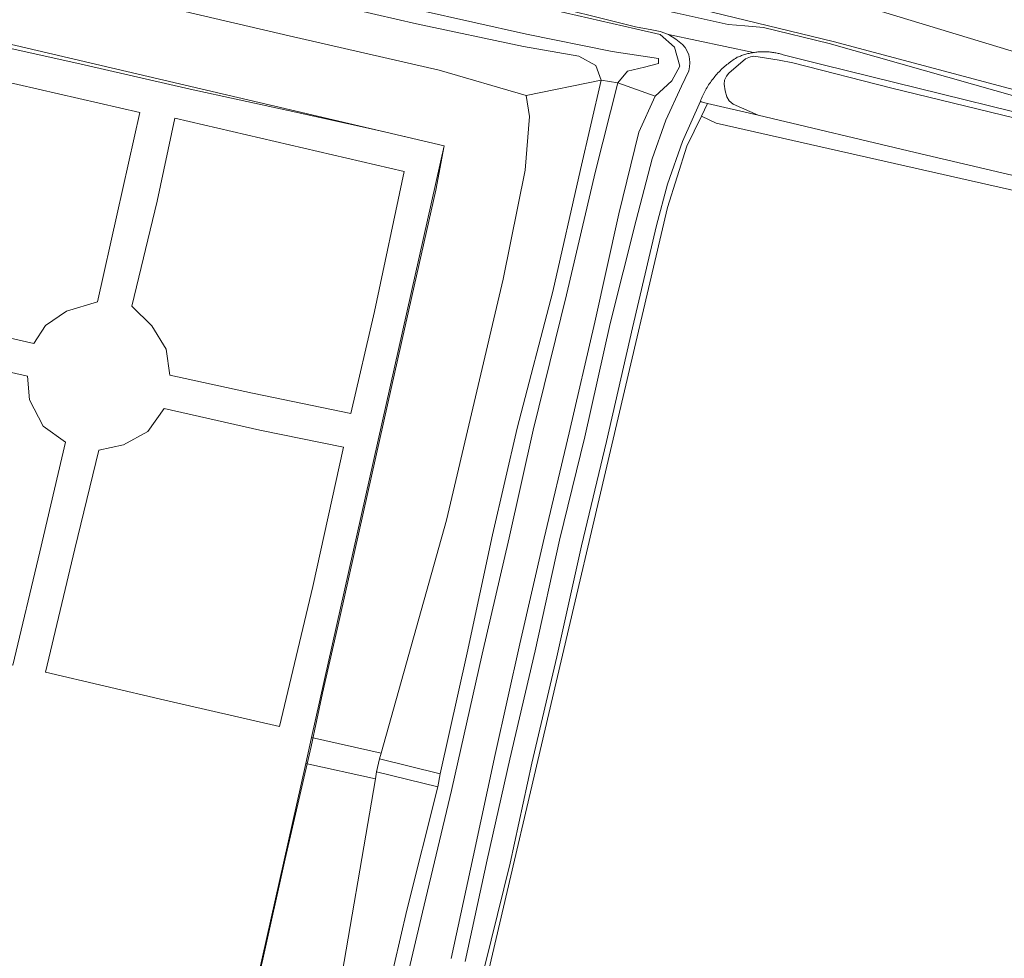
# Model space of a CAD drawing. Extents: x 184422 to 188298, y 343471 to 350189.
# Tile 102 of 256: x 185464 to 185613, y 348305 to 348447. Entities that reach past the tile are written whole.
import ezdxf

# ---------------------------------------------------------------- set-up
doc = ezdxf.new("R2010")
doc.units = 0
for name, color, linetype, lineweight in [('B-WA-GR-BOS_LOOF-GV', 252, 'Continuous', 13), ('B-WA-GR-BOUWLAND-GV', 252, 'Continuous', 13), ('B-WA-GR-GRAS-GV', 252, 'Continuous', 13), ('B-WA-GR-HOUTOPSTAND_LOOF-GV', 252, 'Continuous', 13), ('B-WA-GW-TALUD_KRUIN-G', 252, 'Continuous', 18), ('B-WA-IE-TERREINAFSCHEIDING_KUNSTMATIG_HEKWERK-G', 252, 'IE-TERREINAFSCHEIDING-KUNSTMATIG', 18), ('B-WA-IE-TERREINAFSCHEIDING_KUNSTMATIG_HEKWERK_RASTER-G', 252, 'IE-TERREINAFSCHEIDING-KUNSTMATIG', 18), ('B-WA-OG-TERREIN_CULTUURSCHEIDING-GV', 252, 'Continuous', 18), ('B-WA-OG-WATER_GREPPEL-GV', 252, 'Continuous', 18), ('B-WA-OG-WATER_SLOOT-GV', 252, 'Continuous', 18), ('B-WA-OG-WEG-GV', 252, 'Continuous', 18), ('B-WA-VH-VERHARDING_HALFVERHARDING-GV', 252, 'Continuous', 18), ('B-WA-VH-VERHARDING_HALFVERHARDING_GRIND-GV', 252, 'Continuous', 18)]:
    doc.layers.add(name, color=color, linetype=linetype, lineweight=lineweight)
doc.linetypes.add('IE-TERREINAFSCHEIDING-KUNSTMATIG', pattern='A,4,[82,NLCS.SHX,S=0.75,R=90,X=0,Y=0],4,-2', length=10)

msp = doc.modelspace()

# ---------------------------------------------------------------- linework, layer by layer
at = {"layer": 'B-WA-GR-BOS_LOOF-GV', "flags": 128}
msp.add_lwpolyline([(185646.174, 348432.538), (185560.042, 348458.742), (185561.795, 348454.859), (185554.278, 348454.985), (185521.681, 348462.186), (185392.312, 348490.514), (185392.458, 348489.4), (185484.432, 348468.406), (185541.81, 348454.718), (185587.216, 348443.648), (185622.685, 348434.19)], dxfattribs=at)
msp.add_lwpolyline([(185646.174, 348432.538), (185560.042, 348458.742), (185561.795, 348454.859), (185554.278, 348454.985), (185521.681, 348462.186), (185392.312, 348490.514), (185392.458, 348489.4), (185484.432, 348468.406), (185541.81, 348454.718), (185587.216, 348443.648), (185622.685, 348434.19)], dxfattribs=at)
msp.add_lwpolyline([(185646.174, 348432.538), (185560.042, 348458.742), (185561.795, 348454.859), (185554.278, 348454.985), (185521.681, 348462.186), (185392.312, 348490.514), (185392.458, 348489.4), (185484.432, 348468.406), (185541.81, 348454.718), (185587.216, 348443.648), (185622.685, 348434.19)], dxfattribs=at)
at = {"layer": 'B-WA-GR-BOUWLAND-GV', "flags": 128}
msp.add_lwpolyline([(185645.072, 348414.204), (185569.296, 348431.317), (185567.047, 348432.375), (185564.863, 348427.843), (185561.911, 348418.545), (185545.03, 348346.57), (185534.241, 348300.574), (185535.356, 348300.313), (185526.944, 348263.156), (185516.77, 348218.944), (185514.293, 348208.321), (185521.841, 348206.617), (185531.243, 348204.774), (185541.793, 348202.416), (185552.22, 348199.999), (185568.477, 348196.873), (185566.975, 348183.596), (185578.647, 348181.231), (185593.795, 348178.184), (185670.08, 348159.809)], dxfattribs=at)
msp.add_lwpolyline([(185645.072, 348414.204), (185569.296, 348431.317), (185567.047, 348432.375), (185564.863, 348427.843), (185561.911, 348418.545), (185545.03, 348346.57), (185534.241, 348300.574), (185535.356, 348300.313), (185526.944, 348263.156), (185516.77, 348218.944), (185514.293, 348208.321), (185521.841, 348206.617), (185531.243, 348204.774), (185541.793, 348202.416), (185552.22, 348199.999), (185568.477, 348196.873), (185566.975, 348183.596), (185578.647, 348181.231), (185593.795, 348178.184), (185670.08, 348159.809)], dxfattribs=at)
msp.add_lwpolyline([(185645.072, 348414.204), (185569.296, 348431.317), (185567.047, 348432.375), (185564.863, 348427.843), (185561.911, 348418.545), (185545.03, 348346.57), (185534.241, 348300.574), (185535.356, 348300.313), (185526.944, 348263.156), (185516.77, 348218.944), (185514.293, 348208.321), (185521.841, 348206.617), (185531.243, 348204.774), (185541.793, 348202.416), (185552.22, 348199.999), (185568.477, 348196.873), (185566.975, 348183.596), (185578.647, 348181.231), (185593.795, 348178.184), (185670.08, 348159.809)], dxfattribs=at)
at = {"layer": 'B-WA-GR-GRAS-GV', "flags": 128}
for points in [[(185356.657, 348534.038), (185351.105, 348524.717), (185349.111, 348521.438), (185347.443, 348516.963), (185346.292, 348513.514), (185345.267, 348510.327), (185344.914, 348509.231), (185344.372, 348507.888), (185369.457, 348500.368), (185372.87, 348508.806), (185387.406, 348505.595), (185389.885, 348504.693), (185391.012, 348500.411), (185392.312, 348490.514), (185521.681, 348462.186), (185554.278, 348454.985), (185561.795, 348454.859), (185560.042, 348458.742), (185646.174, 348432.538)], [(185356.657, 348534.038), (185351.105, 348524.717), (185349.111, 348521.438), (185347.443, 348516.963), (185346.292, 348513.514), (185345.267, 348510.327), (185344.914, 348509.231), (185344.372, 348507.888), (185369.457, 348500.368), (185372.87, 348508.806), (185387.406, 348505.595), (185389.885, 348504.693), (185391.012, 348500.411), (185392.312, 348490.514), (185521.681, 348462.186), (185554.278, 348454.985), (185561.795, 348454.859), (185560.042, 348458.742), (185646.174, 348432.538)], [(185356.657, 348534.038), (185351.105, 348524.717), (185349.111, 348521.438), (185347.443, 348516.963), (185346.292, 348513.514), (185345.267, 348510.327), (185344.914, 348509.231), (185344.372, 348507.888), (185369.457, 348500.368), (185372.87, 348508.806), (185387.406, 348505.595), (185389.885, 348504.693), (185391.012, 348500.411), (185392.312, 348490.514), (185521.681, 348462.186), (185554.278, 348454.985), (185561.795, 348454.859), (185560.042, 348458.742), (185646.174, 348432.538)], [(185481.765, 348221.473), (185507.047, 348334.26), (185507.928, 348338.193), (185528.039, 348427.911), (185362.027, 348466.798)], [(185481.765, 348221.473), (185507.047, 348334.26), (185507.928, 348338.193), (185528.039, 348427.911), (185362.027, 348466.798)], [(185481.765, 348221.473), (185507.047, 348334.26), (185507.928, 348338.193), (185528.039, 348427.911), (185362.027, 348466.798)], [(185534.241, 348300.574), (185545.03, 348346.57), (185561.911, 348418.545), (185564.863, 348427.843), (185567.047, 348432.375), (185567.968, 348434.32), (185566.991, 348434.548), (185566.9, 348434.666), (185564.208, 348428.53), (185561.915, 348422.058), (185560.223, 348415.797), (185556.585, 348400.31), (185552.658, 348383.039), (185548.862, 348367.262), (185545.123, 348350.413), (185541.338, 348334.308), (185538.06, 348319.107), (185534.219, 348303.559)], [(185534.241, 348300.574), (185545.03, 348346.57), (185561.911, 348418.545), (185564.863, 348427.843), (185567.047, 348432.375), (185567.968, 348434.32), (185566.991, 348434.548), (185566.9, 348434.666), (185564.208, 348428.53), (185561.915, 348422.058), (185560.223, 348415.797), (185556.585, 348400.31), (185552.658, 348383.039), (185548.862, 348367.262), (185545.123, 348350.413), (185541.338, 348334.308), (185538.06, 348319.107), (185534.219, 348303.559)], [(185534.241, 348300.574), (185545.03, 348346.57), (185561.911, 348418.545), (185564.863, 348427.843), (185567.047, 348432.375), (185567.968, 348434.32), (185566.991, 348434.548), (185566.9, 348434.666), (185564.208, 348428.53), (185561.915, 348422.058), (185560.223, 348415.797), (185556.585, 348400.31), (185552.658, 348383.039), (185548.862, 348367.262), (185545.123, 348350.413), (185541.338, 348334.308), (185538.06, 348319.107), (185534.219, 348303.559)], [(185620.793, 348421.873), (185599.488, 348426.902), (185575.663, 348432.523), (185567.968, 348434.32), (185567.047, 348432.375), (185569.296, 348431.317), (185645.072, 348414.204)], [(185620.793, 348421.873), (185599.488, 348426.902), (185575.663, 348432.523), (185567.968, 348434.32), (185567.047, 348432.375), (185569.296, 348431.317), (185645.072, 348414.204)], [(185620.793, 348421.873), (185599.488, 348426.902), (185575.663, 348432.523), (185567.968, 348434.32), (185567.047, 348432.375), (185569.296, 348431.317), (185645.072, 348414.204)]]:
    msp.add_lwpolyline(points, dxfattribs=at)
for points in [[(185540.451, 348435.548), (185527.29, 348439.373), (185504.532, 348444.556), (185472.854, 348451.98), (185452.816, 348456.622), (185433.932, 348460.762), (185422.99, 348462.991), (185405.994, 348466.945), (185377.121, 348472.788), (185374.19, 348474.292), (185372.615, 348476.06), (185364.535, 348477.118), (185362.027, 348466.798), (185528.039, 348427.911), (185507.928, 348338.193), (185518.485, 348335.826), (185528.386, 348371.12), (185536.96, 348407.678), (185540.311, 348424.209), (185540.972, 348432.343)], [(185540.451, 348435.548), (185527.29, 348439.373), (185504.532, 348444.556), (185472.854, 348451.98), (185452.816, 348456.622), (185433.932, 348460.762), (185422.99, 348462.991), (185405.994, 348466.945), (185377.121, 348472.788), (185374.19, 348474.292), (185372.615, 348476.06), (185364.535, 348477.118), (185362.027, 348466.798), (185528.039, 348427.911), (185507.928, 348338.193), (185518.485, 348335.826), (185528.386, 348371.12), (185536.96, 348407.678), (185540.311, 348424.209), (185540.972, 348432.343)], [(185540.451, 348435.548), (185527.29, 348439.373), (185504.532, 348444.556), (185472.854, 348451.98), (185452.816, 348456.622), (185433.932, 348460.762), (185422.99, 348462.991), (185405.994, 348466.945), (185377.121, 348472.788), (185374.19, 348474.292), (185372.615, 348476.06), (185364.535, 348477.118), (185362.027, 348466.798), (185528.039, 348427.911), (185507.928, 348338.193), (185518.485, 348335.826), (185528.386, 348371.12), (185536.96, 348407.678), (185540.311, 348424.209), (185540.972, 348432.343)], [(185435.144, 348405.065), (185448.246, 348401.918), (185465.823, 348397.929), (185467.59, 348400.655), (185470.773, 348402.848), (185475.465, 348404.231), (185478.445, 348417.6), (185481.891, 348432.933), (185463.391, 348437.177), (185443.409, 348441.642), (185439.487, 348424.31)], [(185435.144, 348405.065), (185439.487, 348424.31), (185443.409, 348441.642), (185463.391, 348437.177), (185481.891, 348432.933), (185478.445, 348417.6), (185475.465, 348404.231), (185470.773, 348402.848), (185467.59, 348400.655), (185465.823, 348397.929), (185448.246, 348401.918)], [(185435.144, 348405.065), (185448.246, 348401.918), (185465.823, 348397.929), (185467.59, 348400.655), (185470.773, 348402.848), (185475.465, 348404.231), (185478.445, 348417.6), (185481.891, 348432.933), (185463.391, 348437.177), (185443.409, 348441.642), (185439.487, 348424.31)], [(185435.144, 348405.065), (185439.487, 348424.31), (185443.409, 348441.642), (185463.391, 348437.177), (185481.891, 348432.933), (185478.445, 348417.6), (185475.465, 348404.231), (185470.773, 348402.848), (185467.59, 348400.655), (185465.823, 348397.929), (185448.246, 348401.918)], [(185435.144, 348405.065), (185448.246, 348401.918), (185465.823, 348397.929), (185467.59, 348400.655), (185470.773, 348402.848), (185475.465, 348404.231), (185478.445, 348417.6), (185481.891, 348432.933), (185463.391, 348437.177), (185443.409, 348441.642), (185439.487, 348424.31)], [(185435.144, 348405.065), (185439.487, 348424.31), (185443.409, 348441.642), (185463.391, 348437.177), (185481.891, 348432.933), (185478.445, 348417.6), (185475.465, 348404.231), (185470.773, 348402.848), (185467.59, 348400.655), (185465.823, 348397.929), (185448.246, 348401.918)], [(185517.491, 348402.786), (185521.957, 348424.024), (185487.204, 348432.093), (185484.503, 348419.481), (185480.681, 348403.58), (185483.694, 348400.6), (185485.87, 348397.038), (185486.421, 348393.137), (185498.959, 348390.372), (185513.89, 348387.3)], [(185517.491, 348402.786), (185513.89, 348387.3), (185498.959, 348390.372), (185486.421, 348393.137), (185485.87, 348397.038), (185483.694, 348400.6), (185480.681, 348403.58), (185484.503, 348419.481), (185487.204, 348432.093), (185521.957, 348424.024)], [(185517.491, 348402.786), (185521.957, 348424.024), (185487.204, 348432.093), (185484.503, 348419.481), (185480.681, 348403.58), (185483.694, 348400.6), (185485.87, 348397.038), (185486.421, 348393.137), (185498.959, 348390.372), (185513.89, 348387.3)], [(185517.491, 348402.786), (185513.89, 348387.3), (185498.959, 348390.372), (185486.421, 348393.137), (185485.87, 348397.038), (185483.694, 348400.6), (185480.681, 348403.58), (185484.503, 348419.481), (185487.204, 348432.093), (185521.957, 348424.024)], [(185517.491, 348402.786), (185521.957, 348424.024), (185487.204, 348432.093), (185484.503, 348419.481), (185480.681, 348403.58), (185483.694, 348400.6), (185485.87, 348397.038), (185486.421, 348393.137), (185498.959, 348390.372), (185513.89, 348387.3)], [(185517.491, 348402.786), (185513.89, 348387.3), (185498.959, 348390.372), (185486.421, 348393.137), (185485.87, 348397.038), (185483.694, 348400.6), (185480.681, 348403.58), (185484.503, 348419.481), (185487.204, 348432.093), (185521.957, 348424.024)], [(185470.628, 348382.97), (185467.231, 348385.387), (185465.143, 348389.377), (185464.845, 348392.945), (185448.686, 348396.656), (185434.164, 348399.978), (185429.425, 348379.632), (185424.521, 348358.114), (185444.63, 348353.351), (185462.633, 348349.124), (185466.699, 348366.357)], [(185470.628, 348382.97), (185466.699, 348366.357), (185462.633, 348349.124), (185444.63, 348353.351), (185424.521, 348358.114), (185429.425, 348379.632), (185434.164, 348399.978), (185448.686, 348396.656), (185464.845, 348392.945), (185465.143, 348389.377), (185467.231, 348385.387)], [(185470.628, 348382.97), (185467.231, 348385.387), (185465.143, 348389.377), (185464.845, 348392.945), (185448.686, 348396.656), (185434.164, 348399.978), (185429.425, 348379.632), (185424.521, 348358.114), (185444.63, 348353.351), (185462.633, 348349.124), (185466.699, 348366.357)], [(185470.628, 348382.97), (185466.699, 348366.357), (185462.633, 348349.124), (185444.63, 348353.351), (185424.521, 348358.114), (185429.425, 348379.632), (185434.164, 348399.978), (185448.686, 348396.656), (185464.845, 348392.945), (185465.143, 348389.377), (185467.231, 348385.387)], [(185470.628, 348382.97), (185467.231, 348385.387), (185465.143, 348389.377), (185464.845, 348392.945), (185448.686, 348396.656), (185434.164, 348399.978), (185429.425, 348379.632), (185424.521, 348358.114), (185444.63, 348353.351), (185462.633, 348349.124), (185466.699, 348366.357)], [(185470.628, 348382.97), (185466.699, 348366.357), (185462.633, 348349.124), (185444.63, 348353.351), (185424.521, 348358.114), (185429.425, 348379.632), (185434.164, 348399.978), (185448.686, 348396.656), (185464.845, 348392.945), (185465.143, 348389.377), (185467.231, 348385.387)], [(185503.042, 348339.845), (185508.126, 348361.052), (185512.764, 348382.185), (185500.087, 348384.789), (185485.574, 348388.047), (185483.087, 348384.585), (185479.414, 348382.552), (185475.649, 348381.762), (185472.014, 348366.78), (185467.581, 348348.066), (185485.678, 348343.857)], [(185503.042, 348339.845), (185485.678, 348343.857), (185467.581, 348348.066), (185472.014, 348366.78), (185475.649, 348381.762), (185479.414, 348382.552), (185483.087, 348384.585), (185485.574, 348388.047), (185500.087, 348384.789), (185512.764, 348382.185), (185508.126, 348361.052)], [(185503.042, 348339.845), (185508.126, 348361.052), (185512.764, 348382.185), (185500.087, 348384.789), (185485.574, 348388.047), (185483.087, 348384.585), (185479.414, 348382.552), (185475.649, 348381.762), (185472.014, 348366.78), (185467.581, 348348.066), (185485.678, 348343.857)], [(185503.042, 348339.845), (185485.678, 348343.857), (185467.581, 348348.066), (185472.014, 348366.78), (185475.649, 348381.762), (185479.414, 348382.552), (185483.087, 348384.585), (185485.574, 348388.047), (185500.087, 348384.789), (185512.764, 348382.185), (185508.126, 348361.052)], [(185503.042, 348339.845), (185508.126, 348361.052), (185512.764, 348382.185), (185500.087, 348384.789), (185485.574, 348388.047), (185483.087, 348384.585), (185479.414, 348382.552), (185475.649, 348381.762), (185472.014, 348366.78), (185467.581, 348348.066), (185485.678, 348343.857)], [(185503.042, 348339.845), (185485.678, 348343.857), (185467.581, 348348.066), (185472.014, 348366.78), (185475.649, 348381.762), (185479.414, 348382.552), (185483.087, 348384.585), (185485.574, 348388.047), (185500.087, 348384.789), (185512.764, 348382.185), (185508.126, 348361.052)], [(185517.793, 348332.959), (185518.244, 348334.968), (185518.485, 348335.826), (185507.928, 348338.193), (185507.047, 348334.26), (185517.61, 348331.892)], [(185517.793, 348332.959), (185518.244, 348334.968), (185518.485, 348335.826), (185507.928, 348338.193), (185507.047, 348334.26), (185517.61, 348331.892)], [(185517.793, 348332.959), (185518.244, 348334.968), (185518.485, 348335.826), (185507.928, 348338.193), (185507.047, 348334.26), (185517.61, 348331.892)]]:
    msp.add_lwpolyline(points, close=True, dxfattribs=at)
at = {"layer": 'B-WA-GR-HOUTOPSTAND_LOOF-GV', "flags": 128}
msp.add_lwpolyline([(185482.372, 348214.989), (185479.801, 348196.565), (185479.457, 348195.536), (185491.305, 348193.031), (185491.42, 348193.595), (185501.201, 348191.609), (185500.509, 348193.309), (185498.504, 348192.634), (185497.586, 348193.077), (185495.609, 348193.659), (185494.686, 348193.762), (185492.062, 348195.227), (185490.763, 348197.697), (185490.666, 348201.106), (185492.386, 348208.351), (185493.884, 348217.998), (185502.929, 348256.744), (185511.715, 348297.442), (185517.61, 348331.892), (185507.047, 348334.26), (185481.765, 348221.473)], close=True, dxfattribs=at)
msp.add_lwpolyline([(185482.372, 348214.989), (185479.801, 348196.565), (185479.457, 348195.536), (185491.305, 348193.031), (185491.42, 348193.595), (185501.201, 348191.609), (185500.509, 348193.309), (185498.504, 348192.634), (185497.586, 348193.077), (185495.609, 348193.659), (185494.686, 348193.762), (185492.062, 348195.227), (185490.763, 348197.697), (185490.666, 348201.106), (185492.386, 348208.351), (185493.884, 348217.998), (185502.929, 348256.744), (185511.715, 348297.442), (185517.61, 348331.892), (185507.047, 348334.26), (185481.765, 348221.473)], close=True, dxfattribs=at)
msp.add_lwpolyline([(185482.372, 348214.989), (185479.801, 348196.565), (185479.457, 348195.536), (185491.305, 348193.031), (185491.42, 348193.595), (185501.201, 348191.609), (185500.509, 348193.309), (185498.504, 348192.634), (185497.586, 348193.077), (185495.609, 348193.659), (185494.686, 348193.762), (185492.062, 348195.227), (185490.763, 348197.697), (185490.666, 348201.106), (185492.386, 348208.351), (185493.884, 348217.998), (185502.929, 348256.744), (185511.715, 348297.442), (185517.61, 348331.892), (185507.047, 348334.26), (185481.765, 348221.473)], close=True, dxfattribs=at)
at = {"layer": 'B-WA-GW-TALUD_KRUIN-G', "flags": 128}
for points in [[(185459.101, 348468.043), (185479.486, 348463.319), (185496.905, 348459.555), (185511.64, 348456.241), (185527.362, 348452.303), (185541.129, 348449.293), (185557.045, 348445.623), (185560.795, 348444.791), (185562.984, 348442.844), (185563.804, 348439.964), (185562.551, 348437.731), (185560.035, 348435.409), (185557.58, 348429.956), (185554.538, 348417.58), (185550.868, 348401.173), (185547.009, 348384.396), (185543.206, 348368.401), (185539.515, 348352.36), (185535.786, 348335.61), (185532.427, 348320.106), (185529.079, 348304.672)], [(185459.101, 348468.043), (185479.486, 348463.319), (185496.905, 348459.555), (185511.64, 348456.241), (185527.362, 348452.303), (185541.129, 348449.293), (185557.045, 348445.623), (185560.795, 348444.791), (185562.984, 348442.844), (185563.804, 348439.964), (185562.551, 348437.731), (185560.035, 348435.409), (185557.58, 348429.956), (185554.538, 348417.58), (185550.868, 348401.173), (185547.009, 348384.396), (185543.206, 348368.401), (185539.515, 348352.36), (185535.786, 348335.61), (185532.427, 348320.106), (185529.079, 348304.672)], [(185459.101, 348468.043), (185479.486, 348463.319), (185496.905, 348459.555), (185511.64, 348456.241), (185527.362, 348452.303), (185541.129, 348449.293), (185557.045, 348445.623), (185560.795, 348444.791), (185562.984, 348442.844), (185563.804, 348439.964), (185562.551, 348437.731), (185560.035, 348435.409), (185557.58, 348429.956), (185554.538, 348417.58), (185550.868, 348401.173), (185547.009, 348384.396), (185543.206, 348368.401), (185539.515, 348352.36), (185535.786, 348335.61), (185532.427, 348320.106), (185529.079, 348304.672)], [(185518.244, 348334.968), (185517.793, 348332.959)], [(185518.244, 348334.968), (185517.793, 348332.959)], [(185518.244, 348334.968), (185517.793, 348332.959)]]:
    msp.add_lwpolyline(points, dxfattribs=at)
at = {"layer": 'B-WA-IE-TERREINAFSCHEIDING_KUNSTMATIG_HEKWERK-G', "flags": 128}
msp.add_lwpolyline([(185507.863, 348336.797), (185507.57, 348335.505)], dxfattribs=at)
msp.add_lwpolyline([(185507.863, 348336.797), (185507.57, 348335.505)], dxfattribs=at)
msp.add_lwpolyline([(185507.863, 348336.797), (185507.57, 348335.505)], dxfattribs=at)
at = {"layer": 'B-WA-IE-TERREINAFSCHEIDING_KUNSTMATIG_HEKWERK_RASTER-G', "flags": 128}
for points in [[(185368.578, 348465.152), (185373.751, 348463.73), (185389.097, 348459.855), (185405.681, 348455.753), (185422.253, 348451.738), (185438.594, 348448.023), (185456.369, 348443.972), (185473.434, 348440.156), (185489.494, 348436.474), (185504.352, 348433.264), (185518.341, 348430.169), (185528.039, 348427.911), (185526.756, 348421.183), (185523.155, 348405.067), (185519.423, 348388.626), (185515.78, 348372.391), (185512.21, 348356.355), (185509.593, 348344.883), (185507.863, 348336.797)], [(185368.578, 348465.152), (185373.751, 348463.73), (185389.097, 348459.855), (185405.681, 348455.753), (185422.253, 348451.738), (185438.594, 348448.023), (185456.369, 348443.972), (185473.434, 348440.156), (185489.494, 348436.474), (185504.352, 348433.264), (185518.341, 348430.169), (185528.039, 348427.911), (185526.756, 348421.183), (185523.155, 348405.067), (185519.423, 348388.626), (185515.78, 348372.391), (185512.21, 348356.355), (185509.593, 348344.883), (185507.863, 348336.797)], [(185368.578, 348465.152), (185373.751, 348463.73), (185389.097, 348459.855), (185405.681, 348455.753), (185422.253, 348451.738), (185438.594, 348448.023), (185456.369, 348443.972), (185473.434, 348440.156), (185489.494, 348436.474), (185504.352, 348433.264), (185518.341, 348430.169), (185528.039, 348427.911), (185526.756, 348421.183), (185523.155, 348405.067), (185519.423, 348388.626), (185515.78, 348372.391), (185512.21, 348356.355), (185509.593, 348344.883), (185507.863, 348336.797)], [(185507.57, 348335.505), (185503.929, 348319.789), (185500.509, 348304.584), (185497.104, 348289.92), (185493.784, 348274.845), (185490.189, 348259.043), (185486.671, 348243.316), (185483.517, 348229.385), (185481.765, 348221.473), (185482.372, 348214.989)], [(185507.57, 348335.505), (185503.929, 348319.789), (185500.509, 348304.584), (185497.104, 348289.92), (185493.784, 348274.845), (185490.189, 348259.043), (185486.671, 348243.316), (185483.517, 348229.385), (185481.765, 348221.473), (185482.372, 348214.989)], [(185507.57, 348335.505), (185503.929, 348319.789), (185500.509, 348304.584), (185497.104, 348289.92), (185493.784, 348274.845), (185490.189, 348259.043), (185486.671, 348243.316), (185483.517, 348229.385), (185481.765, 348221.473), (185482.372, 348214.989)]]:
    msp.add_lwpolyline(points, dxfattribs=at)
at = {"layer": 'B-WA-OG-TERREIN_CULTUURSCHEIDING-GV', "flags": 128}
for points in [[(185455.619, 348461.792), (185473.664, 348457.554), (185484.563, 348456.02), (185492.841, 348453.996), (185505.34, 348450.67), (185523.823, 348446.371), (185540.059, 348442.96), (185548.463, 348441.474), (185551.046, 348440.071), (185551.871, 348437.874), (185554.376, 348437.434), (185555.848, 348439.236), (185558.434, 348439.847), (185560.545, 348440.393), (185560.523, 348441.141), (185553.52, 348442.215), (185540.51, 348444.826), (185524.229, 348448.466), (185505.554, 348452.756), (185493.654, 348456.241), (185484.683, 348458.36), (185474.129, 348459.875), (185455.761, 348463.776)], [(185455.619, 348461.792), (185473.664, 348457.554), (185484.563, 348456.02), (185492.841, 348453.996), (185505.34, 348450.67), (185523.823, 348446.371), (185540.059, 348442.96), (185548.463, 348441.474), (185551.046, 348440.071), (185551.871, 348437.874), (185554.376, 348437.434), (185555.848, 348439.236), (185558.434, 348439.847), (185560.545, 348440.393), (185560.523, 348441.141), (185553.52, 348442.215), (185540.51, 348444.826), (185524.229, 348448.466), (185505.554, 348452.756), (185493.654, 348456.241), (185484.683, 348458.36), (185474.129, 348459.875), (185455.761, 348463.776)], [(185455.619, 348461.792), (185473.664, 348457.554), (185484.563, 348456.02), (185492.841, 348453.996), (185505.34, 348450.67), (185523.823, 348446.371), (185540.059, 348442.96), (185548.463, 348441.474), (185551.046, 348440.071), (185551.871, 348437.874), (185554.376, 348437.434), (185555.848, 348439.236), (185558.434, 348439.847), (185560.545, 348440.393), (185560.523, 348441.141), (185553.52, 348442.215), (185540.51, 348444.826), (185524.229, 348448.466), (185505.554, 348452.756), (185493.654, 348456.241), (185484.683, 348458.36), (185474.129, 348459.875), (185455.761, 348463.776)], [(185520.778, 348294.774), (185524.735, 348311.716), (185529.162, 348330.162), (185533.804, 348350.819), (185537.898, 348368.464), (185541.526, 348384.776), (185546.577, 348405.289), (185550.973, 348424.034), (185554.376, 348437.434), (185551.871, 348437.874), (185548.738, 348424.283), (185544.531, 348405.813), (185539.085, 348385.088), (185535.382, 348368.911), (185531.528, 348351), (185527.443, 348332.695), (185527.067, 348330.691), (185522.353, 348311.986), (185518.523, 348295.409)], [(185520.778, 348294.774), (185524.735, 348311.716), (185529.162, 348330.162), (185533.804, 348350.819), (185537.898, 348368.464), (185541.526, 348384.776), (185546.577, 348405.289), (185550.973, 348424.034), (185554.376, 348437.434), (185551.871, 348437.874), (185548.738, 348424.283), (185544.531, 348405.813), (185539.085, 348385.088), (185535.382, 348368.911), (185531.528, 348351), (185527.443, 348332.695), (185527.067, 348330.691), (185522.353, 348311.986), (185518.523, 348295.409)], [(185520.778, 348294.774), (185524.735, 348311.716), (185529.162, 348330.162), (185533.804, 348350.819), (185537.898, 348368.464), (185541.526, 348384.776), (185546.577, 348405.289), (185550.973, 348424.034), (185554.376, 348437.434), (185551.871, 348437.874), (185548.738, 348424.283), (185544.531, 348405.813), (185539.085, 348385.088), (185535.382, 348368.911), (185531.528, 348351), (185527.443, 348332.695), (185527.067, 348330.691), (185522.353, 348311.986), (185518.523, 348295.409)]]:
    msp.add_lwpolyline(points, dxfattribs=at)
at = {"layer": 'B-WA-OG-WATER_GREPPEL-GV', "flags": 128}
msp.add_lwpolyline([(185622.108, 348430.293), (185607.179, 348433.912), (185595.95, 348436.651), (185580.911, 348440.46), (185578.849, 348440.869), (185575.014, 348441.485), (185574.509, 348441.408), (185573.737, 348441.102), (185571.216, 348438.902), (185570.845, 348438.466), (185570.57, 348437.828), (185570.502, 348437.262), (185570.644, 348436.227), (185570.918, 348435.324), (185571.239, 348434.697), (185571.861, 348434.22), (185575.663, 348432.523), (185599.488, 348426.902), (185620.793, 348421.873)], dxfattribs=at)
msp.add_lwpolyline([(185622.108, 348430.293), (185607.179, 348433.912), (185595.95, 348436.651), (185580.911, 348440.46), (185578.849, 348440.869), (185575.014, 348441.485), (185574.509, 348441.408), (185573.737, 348441.102), (185571.216, 348438.902), (185570.845, 348438.466), (185570.57, 348437.828), (185570.502, 348437.262), (185570.644, 348436.227), (185570.918, 348435.324), (185571.239, 348434.697), (185571.861, 348434.22), (185575.663, 348432.523), (185599.488, 348426.902), (185620.793, 348421.873)], dxfattribs=at)
msp.add_lwpolyline([(185622.108, 348430.293), (185607.179, 348433.912), (185595.95, 348436.651), (185580.911, 348440.46), (185578.849, 348440.869), (185575.014, 348441.485), (185574.509, 348441.408), (185573.737, 348441.102), (185571.216, 348438.902), (185570.845, 348438.466), (185570.57, 348437.828), (185570.502, 348437.262), (185570.644, 348436.227), (185570.918, 348435.324), (185571.239, 348434.697), (185571.861, 348434.22), (185575.663, 348432.523), (185599.488, 348426.902), (185620.793, 348421.873)], dxfattribs=at)
at = {"layer": 'B-WA-OG-WATER_SLOOT-GV', "flags": 128}
for points in [[(185452.816, 348456.622), (185472.854, 348451.98), (185504.532, 348444.556), (185527.29, 348439.373), (185540.451, 348435.548), (185551.871, 348437.874), (185551.046, 348440.071), (185548.463, 348441.474), (185540.059, 348442.96), (185523.823, 348446.371), (185505.34, 348450.67), (185492.841, 348453.996), (185484.563, 348456.02), (185473.664, 348457.554), (185455.619, 348461.792)], [(185452.816, 348456.622), (185472.854, 348451.98), (185504.532, 348444.556), (185527.29, 348439.373), (185540.451, 348435.548), (185551.871, 348437.874), (185551.046, 348440.071), (185548.463, 348441.474), (185540.059, 348442.96), (185523.823, 348446.371), (185505.34, 348450.67), (185492.841, 348453.996), (185484.563, 348456.02), (185473.664, 348457.554), (185455.619, 348461.792)], [(185452.816, 348456.622), (185472.854, 348451.98), (185504.532, 348444.556), (185527.29, 348439.373), (185540.451, 348435.548), (185551.871, 348437.874), (185551.046, 348440.071), (185548.463, 348441.474), (185540.059, 348442.96), (185523.823, 348446.371), (185505.34, 348450.67), (185492.841, 348453.996), (185484.563, 348456.02), (185473.664, 348457.554), (185455.619, 348461.792)], [(185524.229, 348448.466), (185540.51, 348444.826), (185553.52, 348442.215), (185560.523, 348441.141), (185560.545, 348440.393), (185558.434, 348439.847), (185555.848, 348439.236), (185554.376, 348437.434), (185560.035, 348435.409), (185562.551, 348437.731), (185563.804, 348439.964), (185562.984, 348442.844), (185560.795, 348444.791), (185557.045, 348445.623), (185541.129, 348449.293)], [(185524.229, 348448.466), (185540.51, 348444.826), (185553.52, 348442.215), (185560.523, 348441.141), (185560.545, 348440.393), (185558.434, 348439.847), (185555.848, 348439.236), (185554.376, 348437.434), (185560.035, 348435.409), (185562.551, 348437.731), (185563.804, 348439.964), (185562.984, 348442.844), (185560.795, 348444.791), (185557.045, 348445.623), (185541.129, 348449.293)], [(185524.229, 348448.466), (185540.51, 348444.826), (185553.52, 348442.215), (185560.523, 348441.141), (185560.545, 348440.393), (185558.434, 348439.847), (185555.848, 348439.236), (185554.376, 348437.434), (185560.035, 348435.409), (185562.551, 348437.731), (185563.804, 348439.964), (185562.984, 348442.844), (185560.795, 348444.791), (185557.045, 348445.623), (185541.129, 348449.293)], [(185529.079, 348304.672), (185532.427, 348320.106), (185535.786, 348335.61), (185539.515, 348352.36), (185543.206, 348368.401), (185547.009, 348384.396), (185550.868, 348401.173), (185554.538, 348417.58), (185557.58, 348429.956), (185560.035, 348435.409), (185554.376, 348437.434), (185550.973, 348424.034), (185546.577, 348405.289), (185541.526, 348384.776), (185537.898, 348368.464), (185533.804, 348350.819), (185529.162, 348330.162), (185524.735, 348311.716), (185520.778, 348294.774)], [(185529.079, 348304.672), (185532.427, 348320.106), (185535.786, 348335.61), (185539.515, 348352.36), (185543.206, 348368.401), (185547.009, 348384.396), (185550.868, 348401.173), (185554.538, 348417.58), (185557.58, 348429.956), (185560.035, 348435.409), (185554.376, 348437.434), (185550.973, 348424.034), (185546.577, 348405.289), (185541.526, 348384.776), (185537.898, 348368.464), (185533.804, 348350.819), (185529.162, 348330.162), (185524.735, 348311.716), (185520.778, 348294.774)], [(185529.079, 348304.672), (185532.427, 348320.106), (185535.786, 348335.61), (185539.515, 348352.36), (185543.206, 348368.401), (185547.009, 348384.396), (185550.868, 348401.173), (185554.538, 348417.58), (185557.58, 348429.956), (185560.035, 348435.409), (185554.376, 348437.434), (185550.973, 348424.034), (185546.577, 348405.289), (185541.526, 348384.776), (185537.898, 348368.464), (185533.804, 348350.819), (185529.162, 348330.162), (185524.735, 348311.716), (185520.778, 348294.774)]]:
    msp.add_lwpolyline(points, dxfattribs=at)
for points in [[(185518.244, 348334.968), (185527.443, 348332.695), (185531.528, 348351), (185535.382, 348368.911), (185539.085, 348385.088), (185544.531, 348405.813), (185548.738, 348424.283), (185551.871, 348437.874), (185540.451, 348435.548), (185540.972, 348432.343), (185540.311, 348424.209), (185536.96, 348407.678), (185528.386, 348371.12), (185518.485, 348335.826)], [(185518.244, 348334.968), (185527.443, 348332.695), (185531.528, 348351), (185535.382, 348368.911), (185539.085, 348385.088), (185544.531, 348405.813), (185548.738, 348424.283), (185551.871, 348437.874), (185540.451, 348435.548), (185540.972, 348432.343), (185540.311, 348424.209), (185536.96, 348407.678), (185528.386, 348371.12), (185518.485, 348335.826)], [(185518.244, 348334.968), (185527.443, 348332.695), (185531.528, 348351), (185535.382, 348368.911), (185539.085, 348385.088), (185544.531, 348405.813), (185548.738, 348424.283), (185551.871, 348437.874), (185540.451, 348435.548), (185540.972, 348432.343), (185540.311, 348424.209), (185536.96, 348407.678), (185528.386, 348371.12), (185518.485, 348335.826)], [(185496.25, 348196.247), (185497.037, 348198.382), (185500.748, 348217.268), (185504.348, 348234.554), (185508.822, 348253.663), (185512.9, 348271.412), (185518.523, 348295.409), (185522.353, 348311.986), (185527.067, 348330.691), (185517.793, 348332.959), (185517.61, 348331.892), (185511.715, 348297.442), (185502.929, 348256.744), (185493.884, 348217.998), (185492.386, 348208.351), (185490.666, 348201.106), (185490.763, 348197.697), (185492.062, 348195.227), (185494.686, 348193.762), (185495.473, 348196.388), (185496.147, 348197.128)], [(185496.25, 348196.247), (185497.037, 348198.382), (185500.748, 348217.268), (185504.348, 348234.554), (185508.822, 348253.663), (185512.9, 348271.412), (185518.523, 348295.409), (185522.353, 348311.986), (185527.067, 348330.691), (185517.793, 348332.959), (185517.61, 348331.892), (185511.715, 348297.442), (185502.929, 348256.744), (185493.884, 348217.998), (185492.386, 348208.351), (185490.666, 348201.106), (185490.763, 348197.697), (185492.062, 348195.227), (185494.686, 348193.762), (185495.473, 348196.388), (185496.147, 348197.128)], [(185496.25, 348196.247), (185497.037, 348198.382), (185500.748, 348217.268), (185504.348, 348234.554), (185508.822, 348253.663), (185512.9, 348271.412), (185518.523, 348295.409), (185522.353, 348311.986), (185527.067, 348330.691), (185517.793, 348332.959), (185517.61, 348331.892), (185511.715, 348297.442), (185502.929, 348256.744), (185493.884, 348217.998), (185492.386, 348208.351), (185490.666, 348201.106), (185490.763, 348197.697), (185492.062, 348195.227), (185494.686, 348193.762), (185495.473, 348196.388), (185496.147, 348197.128)]]:
    msp.add_lwpolyline(points, close=True, dxfattribs=at)
at = {"layer": 'B-WA-OG-WEG-GV', "flags": 128}
for points in [[(185622.685, 348434.19), (185587.216, 348443.648), (185541.81, 348454.718), (185484.432, 348468.406), (185392.458, 348489.4)], [(185622.685, 348434.19), (185587.216, 348443.648), (185541.81, 348454.718), (185484.432, 348468.406), (185392.458, 348489.4)], [(185622.685, 348434.19), (185587.216, 348443.648), (185541.81, 348454.718), (185484.432, 348468.406), (185392.458, 348489.4)], [(185459.686, 348471.997), (185480.156, 348466.959), (185497.518, 348462.994), (185512.829, 348459.599), (185528.232, 348456.128), (185541.903, 348453.136), (185557.868, 348449.205), (185563.356, 348448.008), (185571.107, 348446.266), (185573.626, 348446.064), (185576.464, 348445.839), (185586.426, 348443.425), (185622.431, 348433.223)], [(185459.686, 348471.997), (185480.156, 348466.959), (185497.518, 348462.994), (185512.829, 348459.599), (185528.232, 348456.128), (185541.903, 348453.136), (185557.868, 348449.205), (185563.356, 348448.008), (185571.107, 348446.266), (185573.626, 348446.064), (185576.464, 348445.839), (185586.426, 348443.425), (185622.431, 348433.223)], [(185459.686, 348471.997), (185480.156, 348466.959), (185497.518, 348462.994), (185512.829, 348459.599), (185528.232, 348456.128), (185541.903, 348453.136), (185557.868, 348449.205), (185563.356, 348448.008), (185571.107, 348446.266), (185573.626, 348446.064), (185576.464, 348445.839), (185586.426, 348443.425), (185622.431, 348433.223)], [(185459.101, 348468.043), (185479.486, 348463.319), (185496.905, 348459.555), (185511.64, 348456.241), (185527.362, 348452.303), (185541.129, 348449.293), (185557.045, 348445.623), (185560.795, 348444.791), (185562.984, 348442.844), (185563.804, 348439.964), (185562.551, 348437.731), (185560.035, 348435.409), (185557.58, 348429.956), (185554.538, 348417.58), (185550.868, 348401.173), (185547.009, 348384.396), (185543.206, 348368.401), (185539.515, 348352.36), (185535.786, 348335.61), (185532.427, 348320.106), (185529.079, 348304.672)], [(185459.101, 348468.043), (185479.486, 348463.319), (185496.905, 348459.555), (185511.64, 348456.241), (185527.362, 348452.303), (185541.129, 348449.293), (185557.045, 348445.623), (185560.795, 348444.791), (185562.984, 348442.844), (185563.804, 348439.964), (185562.551, 348437.731), (185560.035, 348435.409), (185557.58, 348429.956), (185554.538, 348417.58), (185550.868, 348401.173), (185547.009, 348384.396), (185543.206, 348368.401), (185539.515, 348352.36), (185535.786, 348335.61), (185532.427, 348320.106), (185529.079, 348304.672)], [(185459.101, 348468.043), (185479.486, 348463.319), (185496.905, 348459.555), (185511.64, 348456.241), (185527.362, 348452.303), (185541.129, 348449.293), (185557.045, 348445.623), (185560.795, 348444.791), (185562.984, 348442.844), (185563.804, 348439.964), (185562.551, 348437.731), (185560.035, 348435.409), (185557.58, 348429.956), (185554.538, 348417.58), (185550.868, 348401.173), (185547.009, 348384.396), (185543.206, 348368.401), (185539.515, 348352.36), (185535.786, 348335.61), (185532.427, 348320.106), (185529.079, 348304.672)], [(185531.201, 348304.217), (185534.581, 348319.609), (185537.98, 348334.912), (185541.857, 348351.332), (185545.528, 348368.079), (185549.371, 348383.754), (185553.224, 348400.964), (185557.133, 348416.623), (185559.595, 348425.942), (185561.674, 348431.762), (185564.055, 348436.933), (185565.122, 348439.282), (185565.266, 348439.877), (185565.316, 348440.488), (185565.269, 348441.099), (185565.126, 348441.695), (185564.893, 348442.261), (185564.573, 348442.784), (185564.175, 348443.25), (185563.17, 348444.089), (185562.041, 348444.752), (185560.818, 348445.219), (185559.535, 348445.478), (185557.041, 348445.926), (185541.211, 348449.858)], [(185531.201, 348304.217), (185534.581, 348319.609), (185537.98, 348334.912), (185541.857, 348351.332), (185545.528, 348368.079), (185549.371, 348383.754), (185553.224, 348400.964), (185557.133, 348416.623), (185559.595, 348425.942), (185561.674, 348431.762), (185564.055, 348436.933), (185565.122, 348439.282), (185565.266, 348439.877), (185565.316, 348440.488), (185565.269, 348441.099), (185565.126, 348441.695), (185564.893, 348442.261), (185564.573, 348442.784), (185564.175, 348443.25), (185563.17, 348444.089), (185562.041, 348444.752), (185560.818, 348445.219), (185559.535, 348445.478), (185557.041, 348445.926), (185541.211, 348449.858)], [(185531.201, 348304.217), (185534.581, 348319.609), (185537.98, 348334.912), (185541.857, 348351.332), (185545.528, 348368.079), (185549.371, 348383.754), (185553.224, 348400.964), (185557.133, 348416.623), (185559.595, 348425.942), (185561.674, 348431.762), (185564.055, 348436.933), (185565.122, 348439.282), (185565.266, 348439.877), (185565.316, 348440.488), (185565.269, 348441.099), (185565.126, 348441.695), (185564.893, 348442.261), (185564.573, 348442.784), (185564.175, 348443.25), (185563.17, 348444.089), (185562.041, 348444.752), (185560.818, 348445.219), (185559.535, 348445.478), (185557.041, 348445.926), (185541.211, 348449.858)], [(185632.26, 348428.636), (185585.513, 348440.159), (185579.466, 348441.698), (185579.349, 348441.735), (185579.185, 348441.783), (185579.02, 348441.829), (185578.854, 348441.872), (185578.688, 348441.911), (185578.521, 348441.948), (185578.353, 348441.982), (185578.185, 348442.014), (185578.016, 348442.042), (185577.847, 348442.067), (185577.677, 348442.089), (185577.508, 348442.108), (185577.337, 348442.125), (185577.167, 348442.138), (185576.996, 348442.149), (185576.825, 348442.156), (185576.654, 348442.16), (185576.483, 348442.162), (185576.312, 348442.16), (185576.141, 348442.156), (185575.97, 348442.148), (185575.799, 348442.138), (185575.629, 348442.124), (185575.459, 348442.108), (185575.289, 348442.088), (185575.119, 348442.066), (185574.95, 348442.041), (185574.781, 348442.012), (185574.613, 348441.981), (185574.445, 348441.947), (185574.278, 348441.91), (185574.112, 348441.87), (185573.947, 348441.827), (185573.782, 348441.781), (185573.618, 348441.732), (185573.455, 348441.681), (185573.292, 348441.627), (185573.131, 348441.569), (185572.971, 348441.51), (185572.812, 348441.447), (185572.654, 348441.381), (185572.497, 348441.313), (185572.422, 348441.268), (185572.226, 348441.147), (185572.031, 348441.023), (185571.839, 348440.896), (185571.649, 348440.765), (185571.462, 348440.63), (185571.277, 348440.493), (185571.094, 348440.352), (185570.913, 348440.208), (185570.736, 348440.061), (185570.56, 348439.911), (185570.388, 348439.758), (185570.218, 348439.602), (185570.051, 348439.443), (185569.887, 348439.281), (185569.725, 348439.116), (185569.567, 348438.948), (185569.411, 348438.778), (185569.258, 348438.605), (185569.109, 348438.429), (185568.962, 348438.251), (185568.819, 348438.07), (185568.679, 348437.887), (185568.542, 348437.701), (185568.408, 348437.513), (185568.278, 348437.323), (185568.151, 348437.13), (185568.027, 348436.936), (185567.907, 348436.739), (185567.79, 348436.54), (185567.677, 348436.339), (185567.567, 348436.136), (185567.461, 348435.931), (185567.358, 348435.724), (185567.259, 348435.516), (185567.164, 348435.306), (185567.072, 348435.094), (185566.984, 348434.881), (185566.9, 348434.666), (185566.991, 348434.548), (185567.968, 348434.32), (185575.663, 348432.523), (185571.861, 348434.22), (185571.239, 348434.697), (185570.918, 348435.324), (185570.644, 348436.227), (185570.502, 348437.262), (185570.57, 348437.828), (185570.845, 348438.466), (185571.216, 348438.902), (185573.737, 348441.102), (185574.509, 348441.408), (185575.014, 348441.485), (185578.849, 348440.869), (185580.911, 348440.46), (185595.95, 348436.651), (185607.179, 348433.912), (185622.108, 348430.293)], [(185632.26, 348428.636), (185585.513, 348440.159), (185579.466, 348441.698), (185579.349, 348441.735), (185579.185, 348441.783), (185579.02, 348441.829), (185578.854, 348441.872), (185578.688, 348441.911), (185578.521, 348441.948), (185578.353, 348441.982), (185578.185, 348442.014), (185578.016, 348442.042), (185577.847, 348442.067), (185577.677, 348442.089), (185577.508, 348442.108), (185577.337, 348442.125), (185577.167, 348442.138), (185576.996, 348442.149), (185576.825, 348442.156), (185576.654, 348442.16), (185576.483, 348442.162), (185576.312, 348442.16), (185576.141, 348442.156), (185575.97, 348442.148), (185575.799, 348442.138), (185575.629, 348442.124), (185575.459, 348442.108), (185575.289, 348442.088), (185575.119, 348442.066), (185574.95, 348442.041), (185574.781, 348442.012), (185574.613, 348441.981), (185574.445, 348441.947), (185574.278, 348441.91), (185574.112, 348441.87), (185573.947, 348441.827), (185573.782, 348441.781), (185573.618, 348441.732), (185573.455, 348441.681), (185573.292, 348441.627), (185573.131, 348441.569), (185572.971, 348441.51), (185572.812, 348441.447), (185572.654, 348441.381), (185572.497, 348441.313), (185572.422, 348441.268), (185572.226, 348441.147), (185572.031, 348441.023), (185571.839, 348440.896), (185571.649, 348440.765), (185571.462, 348440.63), (185571.277, 348440.493), (185571.094, 348440.352), (185570.913, 348440.208), (185570.736, 348440.061), (185570.56, 348439.911), (185570.388, 348439.758), (185570.218, 348439.602), (185570.051, 348439.443), (185569.887, 348439.281), (185569.725, 348439.116), (185569.567, 348438.948), (185569.411, 348438.778), (185569.258, 348438.605), (185569.109, 348438.429), (185568.962, 348438.251), (185568.819, 348438.07), (185568.679, 348437.887), (185568.542, 348437.701), (185568.408, 348437.513), (185568.278, 348437.323), (185568.151, 348437.13), (185568.027, 348436.936), (185567.907, 348436.739), (185567.79, 348436.54), (185567.677, 348436.339), (185567.567, 348436.136), (185567.461, 348435.931), (185567.358, 348435.724), (185567.259, 348435.516), (185567.164, 348435.306), (185567.072, 348435.094), (185566.984, 348434.881), (185566.9, 348434.666), (185566.991, 348434.548), (185567.968, 348434.32), (185575.663, 348432.523), (185571.861, 348434.22), (185571.239, 348434.697), (185570.918, 348435.324), (185570.644, 348436.227), (185570.502, 348437.262), (185570.57, 348437.828), (185570.845, 348438.466), (185571.216, 348438.902), (185573.737, 348441.102), (185574.509, 348441.408), (185575.014, 348441.485), (185578.849, 348440.869), (185580.911, 348440.46), (185595.95, 348436.651), (185607.179, 348433.912), (185622.108, 348430.293)], [(185632.26, 348428.636), (185585.513, 348440.159), (185579.466, 348441.698), (185579.349, 348441.735), (185579.185, 348441.783), (185579.02, 348441.829), (185578.854, 348441.872), (185578.688, 348441.911), (185578.521, 348441.948), (185578.353, 348441.982), (185578.185, 348442.014), (185578.016, 348442.042), (185577.847, 348442.067), (185577.677, 348442.089), (185577.508, 348442.108), (185577.337, 348442.125), (185577.167, 348442.138), (185576.996, 348442.149), (185576.825, 348442.156), (185576.654, 348442.16), (185576.483, 348442.162), (185576.312, 348442.16), (185576.141, 348442.156), (185575.97, 348442.148), (185575.799, 348442.138), (185575.629, 348442.124), (185575.459, 348442.108), (185575.289, 348442.088), (185575.119, 348442.066), (185574.95, 348442.041), (185574.781, 348442.012), (185574.613, 348441.981), (185574.445, 348441.947), (185574.278, 348441.91), (185574.112, 348441.87), (185573.947, 348441.827), (185573.782, 348441.781), (185573.618, 348441.732), (185573.455, 348441.681), (185573.292, 348441.627), (185573.131, 348441.569), (185572.971, 348441.51), (185572.812, 348441.447), (185572.654, 348441.381), (185572.497, 348441.313), (185572.422, 348441.268), (185572.226, 348441.147), (185572.031, 348441.023), (185571.839, 348440.896), (185571.649, 348440.765), (185571.462, 348440.63), (185571.277, 348440.493), (185571.094, 348440.352), (185570.913, 348440.208), (185570.736, 348440.061), (185570.56, 348439.911), (185570.388, 348439.758), (185570.218, 348439.602), (185570.051, 348439.443), (185569.887, 348439.281), (185569.725, 348439.116), (185569.567, 348438.948), (185569.411, 348438.778), (185569.258, 348438.605), (185569.109, 348438.429), (185568.962, 348438.251), (185568.819, 348438.07), (185568.679, 348437.887), (185568.542, 348437.701), (185568.408, 348437.513), (185568.278, 348437.323), (185568.151, 348437.13), (185568.027, 348436.936), (185567.907, 348436.739), (185567.79, 348436.54), (185567.677, 348436.339), (185567.567, 348436.136), (185567.461, 348435.931), (185567.358, 348435.724), (185567.259, 348435.516), (185567.164, 348435.306), (185567.072, 348435.094), (185566.984, 348434.881), (185566.9, 348434.666), (185566.991, 348434.548), (185567.968, 348434.32), (185575.663, 348432.523), (185571.861, 348434.22), (185571.239, 348434.697), (185570.918, 348435.324), (185570.644, 348436.227), (185570.502, 348437.262), (185570.57, 348437.828), (185570.845, 348438.466), (185571.216, 348438.902), (185573.737, 348441.102), (185574.509, 348441.408), (185575.014, 348441.485), (185578.849, 348440.869), (185580.911, 348440.46), (185595.95, 348436.651), (185607.179, 348433.912), (185622.108, 348430.293)]]:
    msp.add_lwpolyline(points, dxfattribs=at)
at = {"layer": 'B-WA-VH-VERHARDING_HALFVERHARDING-GV', "flags": 128}
msp.add_lwpolyline([(185518.244, 348334.968), (185517.793, 348332.959), (185527.067, 348330.691), (185527.443, 348332.695)], close=True, dxfattribs=at)
msp.add_lwpolyline([(185518.244, 348334.968), (185517.793, 348332.959), (185527.067, 348330.691), (185527.443, 348332.695)], close=True, dxfattribs=at)
msp.add_lwpolyline([(185518.244, 348334.968), (185517.793, 348332.959), (185527.067, 348330.691), (185527.443, 348332.695)], close=True, dxfattribs=at)
at = {"layer": 'B-WA-VH-VERHARDING_HALFVERHARDING_GRIND-GV', "flags": 128}
for points in [[(185622.431, 348433.223), (185586.426, 348443.425), (185576.464, 348445.839), (185573.626, 348446.064), (185571.107, 348446.266), (185563.356, 348448.008), (185557.868, 348449.205), (185541.903, 348453.136), (185528.232, 348456.128), (185512.829, 348459.599), (185497.518, 348462.994), (185480.156, 348466.959), (185459.686, 348471.997)], [(185622.431, 348433.223), (185586.426, 348443.425), (185576.464, 348445.839), (185573.626, 348446.064), (185571.107, 348446.266), (185563.356, 348448.008), (185557.868, 348449.205), (185541.903, 348453.136), (185528.232, 348456.128), (185512.829, 348459.599), (185497.518, 348462.994), (185480.156, 348466.959), (185459.686, 348471.997)], [(185622.431, 348433.223), (185586.426, 348443.425), (185576.464, 348445.839), (185573.626, 348446.064), (185571.107, 348446.266), (185563.356, 348448.008), (185557.868, 348449.205), (185541.903, 348453.136), (185528.232, 348456.128), (185512.829, 348459.599), (185497.518, 348462.994), (185480.156, 348466.959), (185459.686, 348471.997)], [(185541.211, 348449.858), (185557.041, 348445.926), (185559.535, 348445.478), (185560.818, 348445.219), (185562.041, 348444.752), (185574.95, 348442.041), (185575.119, 348442.066), (185575.289, 348442.088), (185575.459, 348442.108), (185575.629, 348442.124), (185575.799, 348442.138), (185575.97, 348442.148), (185576.141, 348442.156), (185576.312, 348442.16), (185576.483, 348442.162), (185576.654, 348442.16), (185576.825, 348442.156), (185576.996, 348442.149), (185577.167, 348442.138), (185577.337, 348442.125), (185577.508, 348442.108), (185577.677, 348442.089), (185577.847, 348442.067), (185578.016, 348442.042), (185578.185, 348442.014), (185578.353, 348441.982), (185578.521, 348441.948), (185578.688, 348441.911), (185578.854, 348441.872), (185579.02, 348441.829), (185579.185, 348441.783), (185579.349, 348441.735), (185579.466, 348441.698), (185585.513, 348440.159), (185632.26, 348428.636)], [(185541.211, 348449.858), (185557.041, 348445.926), (185559.535, 348445.478), (185560.818, 348445.219), (185562.041, 348444.752), (185574.95, 348442.041), (185575.119, 348442.066), (185575.289, 348442.088), (185575.459, 348442.108), (185575.629, 348442.124), (185575.799, 348442.138), (185575.97, 348442.148), (185576.141, 348442.156), (185576.312, 348442.16), (185576.483, 348442.162), (185576.654, 348442.16), (185576.825, 348442.156), (185576.996, 348442.149), (185577.167, 348442.138), (185577.337, 348442.125), (185577.508, 348442.108), (185577.677, 348442.089), (185577.847, 348442.067), (185578.016, 348442.042), (185578.185, 348442.014), (185578.353, 348441.982), (185578.521, 348441.948), (185578.688, 348441.911), (185578.854, 348441.872), (185579.02, 348441.829), (185579.185, 348441.783), (185579.349, 348441.735), (185579.466, 348441.698), (185585.513, 348440.159), (185632.26, 348428.636)], [(185541.211, 348449.858), (185557.041, 348445.926), (185559.535, 348445.478), (185560.818, 348445.219), (185562.041, 348444.752), (185574.95, 348442.041), (185575.119, 348442.066), (185575.289, 348442.088), (185575.459, 348442.108), (185575.629, 348442.124), (185575.799, 348442.138), (185575.97, 348442.148), (185576.141, 348442.156), (185576.312, 348442.16), (185576.483, 348442.162), (185576.654, 348442.16), (185576.825, 348442.156), (185576.996, 348442.149), (185577.167, 348442.138), (185577.337, 348442.125), (185577.508, 348442.108), (185577.677, 348442.089), (185577.847, 348442.067), (185578.016, 348442.042), (185578.185, 348442.014), (185578.353, 348441.982), (185578.521, 348441.948), (185578.688, 348441.911), (185578.854, 348441.872), (185579.02, 348441.829), (185579.185, 348441.783), (185579.349, 348441.735), (185579.466, 348441.698), (185585.513, 348440.159), (185632.26, 348428.636)], [(185534.219, 348303.559), (185538.06, 348319.107), (185541.338, 348334.308), (185545.123, 348350.413), (185548.862, 348367.262), (185552.658, 348383.039), (185556.585, 348400.31), (185560.223, 348415.797), (185561.915, 348422.058), (185564.208, 348428.53), (185566.9, 348434.666), (185566.984, 348434.881), (185567.072, 348435.094), (185567.164, 348435.306), (185567.259, 348435.516), (185567.358, 348435.724), (185567.461, 348435.931), (185567.567, 348436.136), (185567.677, 348436.339), (185567.79, 348436.54), (185567.907, 348436.739), (185568.027, 348436.936), (185568.151, 348437.13), (185568.278, 348437.323), (185568.408, 348437.513), (185568.542, 348437.701), (185568.679, 348437.887), (185568.819, 348438.07), (185568.962, 348438.251), (185569.109, 348438.429), (185569.258, 348438.605), (185569.411, 348438.778), (185569.567, 348438.948), (185569.725, 348439.116), (185569.887, 348439.281), (185570.051, 348439.443), (185570.218, 348439.602), (185570.388, 348439.758), (185570.56, 348439.911), (185570.736, 348440.061), (185570.913, 348440.208), (185571.094, 348440.352), (185571.277, 348440.493), (185571.462, 348440.63), (185571.649, 348440.765), (185571.839, 348440.896), (185572.031, 348441.023), (185572.226, 348441.147), (185572.422, 348441.268), (185572.497, 348441.313), (185572.654, 348441.381), (185572.812, 348441.447), (185572.971, 348441.51), (185573.131, 348441.569), (185573.292, 348441.627), (185573.455, 348441.681), (185573.618, 348441.732), (185573.782, 348441.781), (185573.947, 348441.827), (185574.112, 348441.87), (185574.278, 348441.91), (185574.445, 348441.947), (185574.613, 348441.981), (185574.781, 348442.012), (185574.95, 348442.041), (185562.041, 348444.752), (185563.17, 348444.089), (185564.175, 348443.25), (185564.573, 348442.784), (185564.893, 348442.261), (185565.126, 348441.695), (185565.269, 348441.099), (185565.316, 348440.488), (185565.266, 348439.877), (185565.122, 348439.282), (185564.055, 348436.933), (185561.674, 348431.762), (185559.595, 348425.942), (185557.133, 348416.623), (185553.224, 348400.964), (185549.371, 348383.754), (185545.528, 348368.079), (185541.857, 348351.332), (185537.98, 348334.912), (185534.581, 348319.609), (185531.201, 348304.217)], [(185534.219, 348303.559), (185538.06, 348319.107), (185541.338, 348334.308), (185545.123, 348350.413), (185548.862, 348367.262), (185552.658, 348383.039), (185556.585, 348400.31), (185560.223, 348415.797), (185561.915, 348422.058), (185564.208, 348428.53), (185566.9, 348434.666), (185566.984, 348434.881), (185567.072, 348435.094), (185567.164, 348435.306), (185567.259, 348435.516), (185567.358, 348435.724), (185567.461, 348435.931), (185567.567, 348436.136), (185567.677, 348436.339), (185567.79, 348436.54), (185567.907, 348436.739), (185568.027, 348436.936), (185568.151, 348437.13), (185568.278, 348437.323), (185568.408, 348437.513), (185568.542, 348437.701), (185568.679, 348437.887), (185568.819, 348438.07), (185568.962, 348438.251), (185569.109, 348438.429), (185569.258, 348438.605), (185569.411, 348438.778), (185569.567, 348438.948), (185569.725, 348439.116), (185569.887, 348439.281), (185570.051, 348439.443), (185570.218, 348439.602), (185570.388, 348439.758), (185570.56, 348439.911), (185570.736, 348440.061), (185570.913, 348440.208), (185571.094, 348440.352), (185571.277, 348440.493), (185571.462, 348440.63), (185571.649, 348440.765), (185571.839, 348440.896), (185572.031, 348441.023), (185572.226, 348441.147), (185572.422, 348441.268), (185572.497, 348441.313), (185572.654, 348441.381), (185572.812, 348441.447), (185572.971, 348441.51), (185573.131, 348441.569), (185573.292, 348441.627), (185573.455, 348441.681), (185573.618, 348441.732), (185573.782, 348441.781), (185573.947, 348441.827), (185574.112, 348441.87), (185574.278, 348441.91), (185574.445, 348441.947), (185574.613, 348441.981), (185574.781, 348442.012), (185574.95, 348442.041), (185562.041, 348444.752), (185563.17, 348444.089), (185564.175, 348443.25), (185564.573, 348442.784), (185564.893, 348442.261), (185565.126, 348441.695), (185565.269, 348441.099), (185565.316, 348440.488), (185565.266, 348439.877), (185565.122, 348439.282), (185564.055, 348436.933), (185561.674, 348431.762), (185559.595, 348425.942), (185557.133, 348416.623), (185553.224, 348400.964), (185549.371, 348383.754), (185545.528, 348368.079), (185541.857, 348351.332), (185537.98, 348334.912), (185534.581, 348319.609), (185531.201, 348304.217)], [(185534.219, 348303.559), (185538.06, 348319.107), (185541.338, 348334.308), (185545.123, 348350.413), (185548.862, 348367.262), (185552.658, 348383.039), (185556.585, 348400.31), (185560.223, 348415.797), (185561.915, 348422.058), (185564.208, 348428.53), (185566.9, 348434.666), (185566.984, 348434.881), (185567.072, 348435.094), (185567.164, 348435.306), (185567.259, 348435.516), (185567.358, 348435.724), (185567.461, 348435.931), (185567.567, 348436.136), (185567.677, 348436.339), (185567.79, 348436.54), (185567.907, 348436.739), (185568.027, 348436.936), (185568.151, 348437.13), (185568.278, 348437.323), (185568.408, 348437.513), (185568.542, 348437.701), (185568.679, 348437.887), (185568.819, 348438.07), (185568.962, 348438.251), (185569.109, 348438.429), (185569.258, 348438.605), (185569.411, 348438.778), (185569.567, 348438.948), (185569.725, 348439.116), (185569.887, 348439.281), (185570.051, 348439.443), (185570.218, 348439.602), (185570.388, 348439.758), (185570.56, 348439.911), (185570.736, 348440.061), (185570.913, 348440.208), (185571.094, 348440.352), (185571.277, 348440.493), (185571.462, 348440.63), (185571.649, 348440.765), (185571.839, 348440.896), (185572.031, 348441.023), (185572.226, 348441.147), (185572.422, 348441.268), (185572.497, 348441.313), (185572.654, 348441.381), (185572.812, 348441.447), (185572.971, 348441.51), (185573.131, 348441.569), (185573.292, 348441.627), (185573.455, 348441.681), (185573.618, 348441.732), (185573.782, 348441.781), (185573.947, 348441.827), (185574.112, 348441.87), (185574.278, 348441.91), (185574.445, 348441.947), (185574.613, 348441.981), (185574.781, 348442.012), (185574.95, 348442.041), (185562.041, 348444.752), (185563.17, 348444.089), (185564.175, 348443.25), (185564.573, 348442.784), (185564.893, 348442.261), (185565.126, 348441.695), (185565.269, 348441.099), (185565.316, 348440.488), (185565.266, 348439.877), (185565.122, 348439.282), (185564.055, 348436.933), (185561.674, 348431.762), (185559.595, 348425.942), (185557.133, 348416.623), (185553.224, 348400.964), (185549.371, 348383.754), (185545.528, 348368.079), (185541.857, 348351.332), (185537.98, 348334.912), (185534.581, 348319.609), (185531.201, 348304.217)]]:
    msp.add_lwpolyline(points, dxfattribs=at)

doc.saveas('drawing.dxf')
